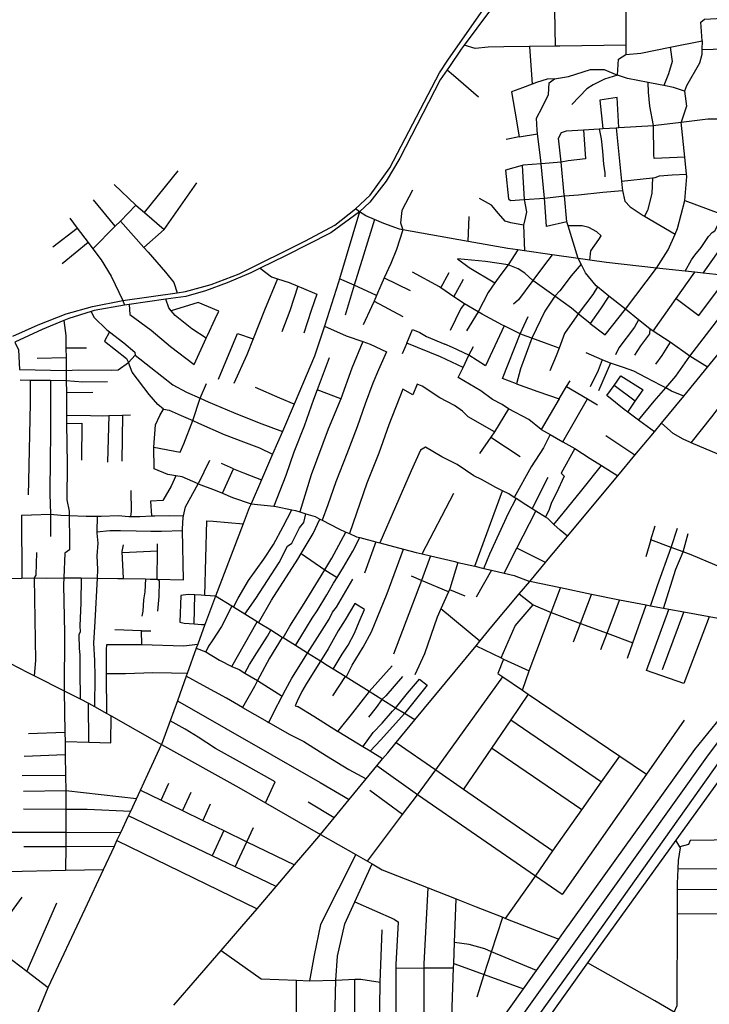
# Model space of a CAD drawing. Header units: millimetres. Extents: x 664923 to 767831, y 3118803 to 3207600.
# Tile 21 of 256: x 696672 to 697718, y 3147966 to 3149460. Entities that reach past the tile are written whole.
import ezdxf

# ---------------------------------------------------------------- set-up
doc = ezdxf.new("R2010")
doc.units = ezdxf.units.MM
for name, color, linetype in [('roads_1', 1, 'Continuous'), ('roads_2', 2, 'Continuous'), ('roads_3', 3, 'Continuous')]:
    doc.layers.add(name, color=color, linetype=linetype)

msp = doc.modelspace()

# ---------------------------------------------------------------- linework, layer by layer
at = {"layer": 'roads_1'}
for points in [[(695918.54, 3145827.4), (696643.27, 3146843.04), (696771.71, 3147024.94), (696850.22, 3147133.68), (696858.01, 3147143.34), (696924.83, 3147237.04), (697240.54, 3147677.76), (697515.67, 3148061.85), (697717.08, 3148344.22), (697753.29, 3148391.95), (697792.6, 3148433.24), (697828.52, 3148462.42), (697874.81, 3148493.17), (697917.98, 3148512.72), (697966.52, 3148531.66), (698010.34, 3148538.98), (698063.3, 3148546.06), (698110.49, 3148543.33), (698151.66, 3148538.77), (698194.02, 3148527.1), (698287.92, 3148497.7), (698455, 3148448.73)], [(698378.23, 3148450.42), (698285.03, 3148478.56), (698186.77, 3148508.65), (698112.56, 3148523.81), (698066.34, 3148524.78), (698017.98, 3148519.87), (697969.56, 3148509.05), (697924.53, 3148492.68), (697883.79, 3148475.32), (697846.75, 3148451.34), (697809.94, 3148422.46), (697770.11, 3148379.3), (697735.83, 3148337.89), (697532.28, 3148050.45), (697138.61, 3147503.31), (697078.54, 3147428.37), (696935.18, 3147229.25), (696868.31, 3147135.44), (696861.44, 3147125.8), (696783.04, 3147015.81), (696657.86, 3146839.37), (695926.75, 3145813.68)]]:
    msp.add_lwpolyline(points, dxfattribs=at)
at = {"layer": 'roads_2'}
for points in [[(696661.67, 3148979.75), (696700.07, 3148996.75), (696742.49, 3149013.86), (696782.36, 3149024.78), (696828.59, 3149033.64), (696911.01, 3149045.57), (696923.35, 3149047.36), (696962.34, 3149057.97), (697005.07, 3149074.5), (697105.82, 3149124.16), (697149.98, 3149148.32), (697181.38, 3149172.99), (697203.98, 3149193.55), (697233.49, 3149235.27), (697309.16, 3149379.48), (697321.55, 3149398.54), (697375.69, 3149475.74)], [(697384.82, 3149473.13), (697346.54, 3149421.37), (697341.9, 3149415.1), (697323.93, 3149389.16), (697320.49, 3149384.13), (697309.99, 3149368.71), (697248.96, 3149249.92), (697227.89, 3149214.85), (697203.24, 3149183.23), (697187.35, 3149168.64), (697143.95, 3149136.53), (697075.17, 3149101.68), (697036.82, 3149082.83), (697022.45, 3149075.76), (696986.62, 3149060.5), (696953.7, 3149048.68), (696924.24, 3149040.13), (696893.74, 3149035.78), (696838.16, 3149027.85), (696831.1, 3149026.84), (696784.71, 3149018.6), (696780.52, 3149017.29), (696746.62, 3149006.68), (696738.75, 3149003.4), (696705.97, 3148989.74), (696664.36, 3148970.36)], [(697747.8, 3149071.12), (697709.34, 3149075.29), (697696.26, 3149076.71), (697681.87, 3149078.28), (697638.39, 3149083), (697562.23, 3149091.28), (697537.15, 3149094.89), (697519.59, 3149097.42), (697480.18, 3149103.1), (697438.14, 3149109.16), (697427.72, 3149110.66), (697412.77, 3149112.81), (697352.74, 3149123.55), (697253.33, 3149141.32), (697248.19, 3149142.25), (697224.46, 3149150.51), (697210.47, 3149156.63), (697197.38, 3149162.37), (697187.35, 3149168.64), (697181.38, 3149172.99)], [(696905.63, 3147964.27), (696977.75, 3148047.62), (697008.99, 3148083.74), (697032.3, 3148110.91), (697061.16, 3148144.56), (697089.15, 3148177.21), (697114.47, 3148206.72), (697128.45, 3148223.69), (697149.04, 3148248.7), (697171.92, 3148276.47), (697197.62, 3148307.69), (697213.95, 3148327.52), (697222.71, 3148338.15), (697230.47, 3148347.57), (697243.31, 3148363.11), (697271.49, 3148397.23), (697364.52, 3148509.86), (697370.09, 3148516.61), (697388.56, 3148538.96), (697430.02, 3148588.54), (697445.85, 3148607.48), (697469.75, 3148636.07), (697471.6, 3148638.28), (697503.08, 3148676.03), (697579.58, 3148767.74), (697605.55, 3148798.89), (697632.71, 3148831.45), (697635.26, 3148834.56), (697645.8, 3148847.46), (697679.69, 3148888.87), (697715.58, 3148932.73), (697740.86, 3148963.62)], [(696657.07, 3148483.62), (696684.18, 3148469.5), (696694.35, 3148464.34), (696739.39, 3148441.49), (696763.79, 3148429.1), (696776.54, 3148422.63), (696785.57, 3148417.56), (696804.14, 3148407.14), (696810.49, 3148403.58), (696887.15, 3148359.96), (697004.47, 3148294.58), (697044.83, 3148271.5), (697128.45, 3148223.69), (697181.92, 3148193.04), (697199.66, 3148182.86), (697206.78, 3148178.78), (697222.05, 3148170.02), (697291.7, 3148142.5), (697334.24, 3148125.69), (697364.87, 3148113.58), (697405.03, 3148097.93), (697409.36, 3148096.24), (697490.06, 3148064.8)], [(696763.3, 3147030.37), (696839.96, 3147136.11), (696853.49, 3147155.52), (696872.81, 3147182.24), (696916.8, 3147243.25), (697103.57, 3147503.25), (697137.76, 3147569.08), (697202.36, 3147659.99), (697318.24, 3147823.04), (697332.84, 3147843.58), (697436.45, 3147989.38), (697456.12, 3148017.06), (697490.06, 3148064.8), (697497.17, 3148074.81), (697696.41, 3148352.51), (697736, 3148400.94)], [(697783.4, 3148375.1), (697667.83, 3148214.82), (697541.24, 3148039.27), (697533.72, 3148028.71), (697236.3, 3147611.23), (697159.6, 3147503.58), (697075.66, 3147404.88), (696947, 3147222.63), (696882.4, 3147131.88)]]:
    msp.add_lwpolyline(points, dxfattribs=at)
at = {"layer": 'roads_3'}
for points in [[(697485.21, 3149419.67), (697484.08, 3149474.04)], [(697591.64, 3149475.03), (697591.8, 3149421.41), (697591.84, 3149407), (697614.33, 3149409.22), (697659.09, 3149418.33), (697707.38, 3149428.14), (697705.38, 3149456.12), (697711.28, 3149460.68), (697757.37, 3149463.45)], [(697591.8, 3149421.41), (697491.6, 3149419.73), (697485.21, 3149419.67), (697445.81, 3149419.29), (697406.75, 3149418.92), (697383, 3149418.21), (697362.97, 3149416.34), (697346.54, 3149421.37)], [(697445.81, 3149419.29), (697449.46, 3149362.07)], [(697659.09, 3149418.33), (697661.95, 3149396.36), (697656.36, 3149377.81), (697649.22, 3149360.04)], [(697707.38, 3149428.14), (697707.19, 3149414.55), (697707.08, 3149407.09), (697703.59, 3149394), (697684.09, 3149359.59), (697680.73, 3149351.72), (697683.73, 3149328.98), (697675.8, 3149304.5)], [(697680.73, 3149351.72), (697664.28, 3149356.87), (697649.22, 3149360.04), (697630.77, 3149363.9), (697625.56, 3149364.9), (697594.43, 3149370.9), (697579.08, 3149375.85), (697580.41, 3149400.18), (697591.84, 3149407)], [(697707.19, 3149414.55), (697758.33, 3149416.03)], [(697320.49, 3149384.13), (697330.23, 3149376.01), (697368.32, 3149343.01)], [(697502.29, 3149153.1), (697471.2, 3149146.01), (697469.4, 3149175.51), (697468.11, 3149189.07), (697463.13, 3149241.45), (697462.25, 3149250.71), (697457.84, 3149286.98), (697457.18, 3149292.31), (697456.23, 3149310.53), (697464.68, 3149326.95), (697474.6, 3149346.22), (697475.4, 3149364.03), (697483.59, 3149370.26), (697504.7, 3149373.86), (697538.12, 3149384.63), (697558.85, 3149384.32), (697579.08, 3149375.85), (697559.34, 3149369.92), (697542.03, 3149360.94), (697532.75, 3149354.93), (697509.58, 3149331.1)], [(697483.59, 3149370.26), (697472.51, 3149369.65), (697456.44, 3149364.82), (697449.46, 3149362.07), (697435.2, 3149356.44), (697418.5, 3149350.51), (697423.57, 3149321.07), (697429.68, 3149282.1), (697410.11, 3149278.08)], [(697681.28, 3149251.52), (697635, 3149249.21), (697634.42, 3149255.5), (697633.83, 3149299.52), (697628.29, 3149328.6), (697626.07, 3149350.06), (697625.56, 3149364.9)], [(697581.3, 3149296.25), (697578.52, 3149341.75), (697552.52, 3149337.94), (697556.62, 3149294.72)], [(697493.99, 3149289), (697501.61, 3149291.3), (697527.7, 3149292.92), (697551.5, 3149294.4), (697556.62, 3149294.72), (697577.04, 3149295.99), (697581.3, 3149296.25), (697633.83, 3149299.52), (697637.26, 3149299.73), (697675.8, 3149304.5), (697716.39, 3149309.53), (697742.16, 3149309.67)], [(697560.65, 3148981.58), (697591.12, 3149020.49), (697638.39, 3149083), (697656.12, 3149110.89), (697666.48, 3149134.69), (697670.08, 3149142.96), (697681.12, 3149185.59), (697684.34, 3149221.83), (697683.97, 3149225.48), (697681.28, 3149251.52), (697675.8, 3149304.5)], [(697527.7, 3149292.92), (697530.8, 3149248.74), (697504.22, 3149245.57), (697493.4, 3149243.57), (697463.13, 3149241.45), (697436, 3149238.99), (697434.31, 3149238.52), (697409.28, 3149231.59), (697413.94, 3149188.25), (697416.67, 3149185.69), (697437.66, 3149187.07), (697468.11, 3149189.07), (697498.46, 3149192.92), (697520.15, 3149194.23), (697556.73, 3149198.37), (697586.87, 3149200.84)], [(697429.68, 3149282.1), (697457.84, 3149286.98)], [(697715.58, 3148932.73), (697688.98, 3148949.19), (697658.87, 3148970.42), (697633.12, 3148987.53), (697628.08, 3148990.88), (697610.98, 3149004.58), (697591.12, 3149020.49), (697566.09, 3149040.54), (697548.81, 3149054.38), (697546.58, 3149056.17), (697530.66, 3149076.04), (697523.95, 3149089.01), (697519.59, 3149097.42), (697504.08, 3149147.32), (697502.29, 3149153.1), (697498.46, 3149192.92), (697498.31, 3149194.39), (697493.4, 3149243.57), (697489.76, 3149279.95), (697493.99, 3149289)], [(697551.5, 3149294.4), (697554.26, 3149279.35), (697556.12, 3149260.65), (697557.69, 3149240.87), (697559.76, 3149227.71), (697559.86, 3149221.57)], [(697577.04, 3149295.99), (697585.03, 3149215.18), (697586.05, 3149204.86), (697586.87, 3149200.84), (697590.09, 3149184.75), (697598.11, 3149176.14), (697618.23, 3149162.97), (697620.11, 3149161.86), (697666.48, 3149134.69)], [(697681.12, 3149185.59), (697734.56, 3149166.05), (697737.41, 3149165), (697739.18, 3149164.35), (697759.02, 3149154.07), (697763.96, 3149151.5), (697785.35, 3149144.93), (697802.33, 3149146.95), (697815.14, 3149155.44), (697848.35, 3149196.42), (697902.93, 3149263.8)], [(697434.31, 3149238.52), (697437.66, 3149187.07), (697440.83, 3149168.5), (697439.02, 3149158.93), (697436.58, 3149148.24), (697438.14, 3149109.16)], [(696861.14, 3149167.29), (696912.34, 3149230.75)], [(697585.03, 3149215.18), (697632.04, 3149220), (697636.19, 3149220.42), (697642.69, 3149223.13), (697661.86, 3149224.54), (697683.97, 3149225.48)], [(696815.26, 3149209.89), (696848.26, 3149178.33), (696861.14, 3149167.29), (696891.21, 3149141.53)], [(696860.16, 3149114.42), (696891.21, 3149141.53), (696940.68, 3149212.38)], [(697632.04, 3149220), (697631.35, 3149196.24), (697624.8, 3149170.51), (697620.11, 3149161.86)], [(697268.12, 3149201.08), (697252.05, 3149170.41), (697249.74, 3149151.93), (697253.33, 3149141.32), (697243.51, 3149111.26), (697235.35, 3149090.08), (697225.22, 3149068.01), (697219.98, 3149056.6), (697213.29, 3149041.21), (697209.61, 3149032.75), (697205.9, 3149024.23), (697193.26, 3148997.1)], [(696782.86, 3149112.17), (696816.82, 3149146.52), (696824.68, 3149154.47), (696848.26, 3149178.33)], [(696816.82, 3149146.52), (696783.75, 3149186.86)], [(697436.58, 3149148.24), (697417.47, 3149151.65), (697408.7, 3149154.1), (697398.46, 3149166.08), (697387.78, 3149178.5), (697369.71, 3149188.4)], [(697187.35, 3149168.64), (697157.41, 3149066.61), (697155.89, 3149061.42), (697134.28, 3148994.91), (697119.5, 3148949.38), (697088.36, 3148876.51), (697070.58, 3148834.91), (697055.69, 3148800.69), (697038.74, 3148761.72), (697022.95, 3148725.42), (697020.28, 3148719.29), (697011.09, 3148695.16), (696969.29, 3148585.34), (696953.85, 3148544.76), (696952.9, 3148542.12), (696942.12, 3148512.25), (696939.95, 3148506.25), (696926.15, 3148468.01), (696924.54, 3148463.53), (696911.16, 3148426.5), (696900.15, 3148395.99), (696887.15, 3148359.96)], [(697681.87, 3149078.28), (697691.56, 3149095.36), (697696.46, 3149102.82), (697706.08, 3149114.49), (697717.16, 3149130.74), (697722.72, 3149137.13), (697726.61, 3149139.59), (697732.12, 3149149.22), (697737.41, 3149165)], [(696747.87, 3149158.95), (696759.28, 3149143.7), (696775.63, 3149121.83), (696782.86, 3149112.17), (696795.32, 3149095.51), (696810.81, 3149070.96), (696828.59, 3149033.64), (696831.1, 3149026.84)], [(696824.68, 3149154.47), (696860.16, 3149114.42), (696866.66, 3149107.09), (696893.26, 3149076.95), (696905.9, 3149061.01), (696911.01, 3149045.57)], [(697210.47, 3149156.63), (697193.84, 3149102.78), (697179.59, 3149057.01), (697165.64, 3149011.68)], [(697352.74, 3149123.55), (697354.07, 3149161.16)], [(697709.34, 3149075.29), (697735.76, 3149113.01), (697745.24, 3149126.53), (697754.09, 3149139.76), (697759.02, 3149154.07)], [(696722.1, 3149115.44), (696759.28, 3149143.7)], [(697537.15, 3149094.89), (697538.57, 3149109.35), (697550.95, 3149126.28), (697554.24, 3149131.87), (697547.97, 3149138.21), (697535.67, 3149144.45), (697525.75, 3149147.05), (697504.08, 3149147.32)], [(696775.63, 3149121.83), (696736.26, 3149089.71)], [(697427.72, 3149110.66), (697413.02, 3149087.95), (697402.16, 3149073.34), (697393.18, 3149060.61), (697382.87, 3149046), (697367.55, 3149016.65), (697349.9, 3148987.73)], [(697480.18, 3149103.1), (697466.77, 3149085.79), (697450.47, 3149064.03), (697429.04, 3149034.8), (697421.52, 3149028.08)], [(697519.38, 3149013.45), (697509.13, 3149022.34), (697484.19, 3149040.3), (697482.62, 3149041.42), (697450.47, 3149064.03), (697438.67, 3149075.57), (697428.14, 3149081.86), (697413.02, 3149087.95), (697378.99, 3149092.92), (697336.37, 3149097.19), (697353.91, 3149083.98), (697393.18, 3149060.61)], [(697523.95, 3149089.01), (697509.06, 3149071.22), (697491.54, 3149048.52), (697484.19, 3149040.3), (697468.61, 3149017.43), (697449.34, 3148976.7), (697432.11, 3148930.09), (697425.86, 3148907.42), (697458.34, 3148895.68), (697490.77, 3148884.72), (697463.16, 3148838.19), (697477.07, 3148830.25), (697496.3, 3148819.27), (697514.22, 3148809.03), (697537.83, 3148794.23), (697555, 3148783.33), (697579.58, 3148767.74)], [(697036.82, 3149082.83), (697054.09, 3149069.71), (697063.31, 3149066.74), (697080.77, 3149061.1), (697094.12, 3149055.42), (697098.8, 3149053.42), (697122.58, 3149043.39), (697114.35, 3149018.53), (697102.89, 3148984.27)], [(697490.36, 3148961.38), (697468.54, 3148969.82), (697449.34, 3148976.7), (697434.95, 3148981.85), (697431.66, 3148983.45), (697407.09, 3148995.33), (697404.58, 3148996.54), (697373.75, 3149012.96), (697367.55, 3149016.65), (697347.08, 3149028.8), (697330.95, 3149039.62), (697311.22, 3149052.87), (697308.91, 3149054.42), (697267.79, 3149076.6)], [(697311.22, 3149052.87), (697323.49, 3149076.48)], [(697633.12, 3148987.53), (697668.21, 3149037.08), (697696.26, 3149076.71)], [(697063.31, 3149066.74), (697043.42, 3149019.02), (697026.13, 3148975.69), (697016.4, 3148951.27), (696997.06, 3148907.74)], [(697213.29, 3149041.21), (697179.59, 3149057.01), (697157.41, 3149066.61)], [(697225.22, 3149068.01), (697264.54, 3149049.07)], [(697330.95, 3149039.62), (697345.42, 3149066.09)], [(697668.21, 3149037.08), (697702.8, 3149011.2), (697747.8, 3149071.12)], [(697688.98, 3148949.19), (697780, 3149067.62)], [(697094.12, 3149055.42), (697082.08, 3149018.2), (697069.5, 3148986.07)], [(697548.81, 3149054.38), (697541.71, 3149043.12), (697519.38, 3149013.45), (697517.38, 3149010.81), (697498.85, 3148983.58), (697490.36, 3148961.38), (697485.89, 3148949.71), (697476.24, 3148927.18)], [(696838.16, 3149027.85), (696839.28, 3149012.79), (696871.32, 3148988.77), (696900.74, 3148963.93), (696936.58, 3148936.79), (696955.11, 3148976.83), (696956.84, 3148980.57), (696968.75, 3149006.25), (696974.33, 3149017.86), (696942.91, 3149030.87), (696901.92, 3149018.12)], [(696955.11, 3148976.83), (696933.05, 3148990.91), (696907.72, 3149011.06), (696901.92, 3149018.12), (696898.27, 3149022.57), (696893.74, 3149035.78)], [(697209.61, 3149032.75), (697253.31, 3149009.52)], [(697347.08, 3149028.8), (697341.61, 3149021.58), (697325.15, 3148988.52)], [(697566.09, 3149040.54), (697553.36, 3149021.37), (697537.79, 3148998.97), (697519.38, 3149013.45)], [(696780.52, 3149017.29), (696784.25, 3149008.51), (696804.21, 3148989.52), (696808.29, 3148986.34), (696829.85, 3148969.54), (696846.67, 3148955.5), (696847.17, 3148950.79)], [(696738.75, 3149003.4), (696741.66, 3148980.85), (696741.98, 3148962.17), (696742.23, 3148946.71), (696742.55, 3148927.79), (696742.63, 3148922.69), (696742.66, 3148911.86), (696742.68, 3148894.2), (696742.72, 3148865.37), (696742.82, 3148859.6), (696743.03, 3148847.15), (696744.06, 3148785.5), (696743.22, 3148731.22), (696747.12, 3148714.07), (696747.14, 3148707.66), (696747.25, 3148669.25), (696747.48, 3148655.43), (696740.16, 3148650.4), (696738.87, 3148613.22), (696738.5, 3148602.17), (696739.72, 3148529.12), (696739.39, 3148441.49)], [(697425.86, 3148907.42), (697404.43, 3148915.34), (697431.66, 3148983.45), (697443.55, 3149009.45)], [(697537.79, 3148998.97), (697560.65, 3148981.58)], [(697610.98, 3149004.58), (697604.7, 3148993.43), (697581.32, 3148961.88), (697576.24, 3148951.21)], [(696808.29, 3148986.34), (696800.57, 3148971.88), (696833.74, 3148945.73), (696837.1, 3148939.55)], [(696973.44, 3148914.37), (697002.61, 3148983.9), (697026.13, 3148975.69)], [(697134.28, 3148994.91), (697167.34, 3148980.46), (697192.46, 3148971.51), (697204, 3148967.39), (697228.41, 3148955.86), (697216.43, 3148928.75), (697207.82, 3148908.41), (697196.13, 3148876.95), (697183.84, 3148842.22), (697168.16, 3148801.15), (697151.85, 3148758.54), (697139.56, 3148723.6), (697130.86, 3148700.43)], [(697344.79, 3148932.39), (697310.27, 3148948.21), (697259.51, 3148969.06), (697267.89, 3148989.83), (697279.33, 3148985.39), (697289.15, 3148979.42), (697317.15, 3148967.43)], [(697407.09, 3148995.33), (697378.8, 3148934.82), (697353.65, 3148950.67), (697360.64, 3148963.81)], [(697628.08, 3148990.88), (697627.91, 3148983.29), (697614.04, 3148964.82), (697605.1, 3148950.78)], [(696664.36, 3148970.36), (696670.28, 3148959.09), (696671.4, 3148929.33), (696742.55, 3148927.79)], [(697192.46, 3148971.51), (697176.09, 3148931.15), (697159.41, 3148884.64), (697140.1, 3148838.5), (697114.43, 3148769.04), (697096.78, 3148713.08)], [(697259.51, 3148969.06), (697252.58, 3148952.66)], [(697658.87, 3148970.42), (697646.57, 3148950.39), (697636.98, 3148936.99)], [(696741.98, 3148962.17), (696773.16, 3148961.92)], [(697413.54, 3148869.54), (697404.15, 3148875.88), (697389.67, 3148883.47), (697371.8, 3148896.92), (697337.21, 3148916.75), (697344.79, 3148932.39), (697353.65, 3148950.67), (697328.8, 3148962.41), (697317.15, 3148967.43)], [(697679.69, 3148888.87), (697661.13, 3148896.32), (697652.46, 3148901.11), (697645.48, 3148904.96), (697622.15, 3148917.16), (697604.1, 3148926.4), (697588.08, 3148932), (697568.46, 3148938.67), (697564.37, 3148940.07), (697555.69, 3148943.84), (697531.62, 3148954.28)], [(696742.23, 3148946.71), (696698.59, 3148945.82)], [(696742.55, 3148927.79), (696760.61, 3148928.4), (696811.84, 3148928.18), (696821.09, 3148928.79), (696837.1, 3148939.55)], [(696890.37, 3148869.05), (696881.37, 3148876.03), (696868.24, 3148891), (696842.8, 3148924.88), (696837.1, 3148939.55), (696847.17, 3148950.79), (696871.05, 3148932.08), (696904.44, 3148905.72), (696925.14, 3148894.77), (696945.96, 3148885.53), (696958.12, 3148880.13), (696996.36, 3148863.84), (697035.47, 3148848.21), (697070.58, 3148834.91)], [(697141.56, 3148946.87), (697123.19, 3148898.18), (697117.74, 3148883.73), (697103.36, 3148843.33), (697088.09, 3148803.56), (697075.59, 3148768.4), (697057.54, 3148721.52)], [(697555.69, 3148943.84), (697549.94, 3148927.58), (697537.7, 3148902.62)], [(697568.46, 3148938.67), (697550.23, 3148896.96)], [(697610.94, 3148852.18), (697634.97, 3148881.12), (697652.46, 3148901.11), (697667.51, 3148918.79), (697688.98, 3148949.19)], [(697690.89, 3148817.95), (697722.19, 3148857.51), (697733.9, 3148872.31), (697777.68, 3148931.43)], [(696805.1, 3148910.63), (696767.76, 3148910.01), (696742.66, 3148911.86), (696718.42, 3148912.21), (696687.88, 3148912.65), (696672.35, 3148912.87)], [(696687.88, 3148912.65), (696687.56, 3148878.21), (696685.19, 3148759.51), (696684.94, 3148738.7)], [(696718.42, 3148912.21), (696718.64, 3148871.31), (696718.47, 3148829.18), (696718.37, 3148795.75), (696717.78, 3148740.6), (696718.42, 3148709.46), (696718.85, 3148689.16), (696718.86, 3148675.5)], [(697490.77, 3148884.72), (697501.98, 3148903.44), (697507.08, 3148911.96)], [(697635.26, 3148834.56), (697612.79, 3148850.79), (697610.94, 3148852.18), (697594.92, 3148864.24), (697589.36, 3148868.41), (697563.03, 3148889.46), (697573.89, 3148904.68), (697584.36, 3148919.34), (697617.9, 3148898.31)], [(696742.68, 3148894.2), (696782.77, 3148894.72)], [(696875.59, 3148811.39), (696915.51, 3148803.66), (696920.93, 3148816.13), (696934.86, 3148851.52), (696945.96, 3148885.53), (696955.18, 3148908.1)], [(697088.36, 3148876.51), (697066.49, 3148885.63), (697029.77, 3148901.94)], [(697159.41, 3148884.64), (697123.19, 3148898.18)], [(697463.16, 3148838.19), (697444.37, 3148853.48), (697413.54, 3148869.54), (697392.63, 3148834.37), (697352.52, 3148857.36), (697343.87, 3148865.68), (697331.51, 3148874.6), (697309.49, 3148885.94), (697282.79, 3148903.73), (697274.88, 3148906.65), (697268.61, 3148890.47), (697253.19, 3148899.11), (697232.27, 3148844.92), (697216.84, 3148802.33), (697198.62, 3148756.44), (697172.56, 3148680.07)], [(697501.98, 3148903.44), (697533.5, 3148884.65), (697536.37, 3148882.93), (697548.61, 3148875.63)], [(697605.85, 3148880.83), (697573.89, 3148904.68)], [(697594.92, 3148864.24), (697605.85, 3148880.83), (697617.9, 3148898.31)], [(697496.3, 3148819.27), (697533.5, 3148884.65)], [(696959.77, 3148790.87), (696942.88, 3148755.72), (696918.32, 3148766.06), (696908.87, 3148767.77), (696896.65, 3148769.99), (696875.83, 3148778.24), (696875.59, 3148811.39), (696878.11, 3148845.21), (696884.35, 3148859.13), (696890.37, 3148869.05), (696898.72, 3148867.5), (696917.07, 3148859.21), (696934.86, 3148851.52), (696943.45, 3148847.81), (696982.15, 3148830.66), (697011.36, 3148819.42), (697035.95, 3148810.49), (697055.69, 3148800.69)], [(696742.82, 3148859.6), (696779.23, 3148859.12), (696798.01, 3148858.78), (696806.93, 3148859.12), (696827.86, 3148859.9), (696840.1, 3148860.35)], [(696806.93, 3148859.12), (696805.29, 3148788.35)], [(696827.86, 3148859.9), (696826.87, 3148790.01)], [(696743.03, 3148847.15), (696766.05, 3148847.54), (696765.68, 3148791.52)], [(697392.63, 3148834.37), (697387.05, 3148826.44), (697369.48, 3148801.48)], [(697812.32, 3148769.95), (697769.38, 3148786.57), (697753.12, 3148792.8), (697732.71, 3148800.27), (697690.89, 3148817.95), (697688.75, 3148818.86), (697678.63, 3148823.65), (697663.43, 3148831.86), (697645.8, 3148847.46)], [(697387.05, 3148826.44), (697431.48, 3148797.28)], [(697477.07, 3148830.25), (697466.67, 3148810.41), (697448.17, 3148781.43), (697422.55, 3148734.86)], [(697605.55, 3148798.89), (697561.37, 3148828.36)], [(697503.08, 3148676.03), (697492.06, 3148685.52), (697482.66, 3148694.13), (697473.22, 3148702.78), (697469.62, 3148705.06), (697455.2, 3148714.18), (697449.7, 3148717.67), (697440.14, 3148723.72), (697425.09, 3148733.26), (697422.55, 3148734.86), (697414.1, 3148740.22), (697404.41, 3148745), (697394.52, 3148749.88), (697386.59, 3148754.51), (697372.71, 3148762.32), (697361.27, 3148767.77), (697335.66, 3148784.93), (697312.78, 3148796.7), (697287.65, 3148811.47), (697280.36, 3148806.78), (697266.08, 3148775.23), (697218.48, 3148666.04)], [(697514.22, 3148809.03), (697493.72, 3148772), (697498.17, 3148767.29), (697486.38, 3148742.13), (697478.98, 3148727.24), (697475.67, 3148716.56), (697469.62, 3148705.06)], [(696996.61, 3148778.18), (696978.36, 3148786.34)], [(696979.49, 3148741.41), (696996.61, 3148778.18), (697011.32, 3148772.56), (697038.74, 3148761.72)], [(697482.66, 3148694.13), (697496.71, 3148711.26), (697525.14, 3148746.25), (697555, 3148783.33)], [(696908.87, 3148767.77), (696901.7, 3148752.21), (696889.19, 3148730.3), (696870.44, 3148729.33), (696871.7, 3148706.84)], [(697449.7, 3148717.67), (697473.75, 3148765.8)], [(696657.03, 3148612.16), (696674.92, 3148612.46), (696694.13, 3148612.78), (696712.03, 3148612.65), (696738.87, 3148613.22), (696765.03, 3148612.78), (696789.44, 3148612.37), (696820.91, 3148611.83), (696829.66, 3148611.71), (696862.66, 3148611.22), (696869.98, 3148611.12), (696880.51, 3148610.86), (696920.63, 3148609.82), (696919.07, 3148684.62), (696919.02, 3148687.47), (696919.96, 3148704.68), (696920.43, 3148706.82), (696923.4, 3148720.71), (696942.88, 3148755.72), (696968.65, 3148746.02), (696979.49, 3148741.41), (696995.07, 3148734.8), (697022.95, 3148725.42)], [(696840.38, 3148745.32), (696840.91, 3148713.42), (696839.95, 3148705.98)], [(697362.55, 3148630.49), (697404.41, 3148745)], [(697282.93, 3148649.29), (697330.65, 3148741.66)], [(697376.36, 3148627.28), (697385.27, 3148649.36), (697413.69, 3148711.06), (697425.09, 3148733.26)], [(696996.41, 3148568.47), (697003.4, 3148582.14), (697019.31, 3148609.11), (697042.53, 3148641.43), (697057.28, 3148663.79), (697071.64, 3148691.04), (697084.73, 3148716.18)], [(697022.95, 3148725.42), (697057.54, 3148721.52), (697061.27, 3148721.1), (697084.73, 3148716.18), (697090.7, 3148714.93), (697096.78, 3148713.08), (697106.35, 3148710.17), (697120.19, 3148705.96), (697127.5, 3148702.17), (697130.86, 3148700.43), (697155.97, 3148687.4), (697167.04, 3148682.51), (697172.56, 3148680.07), (697183.27, 3148675.34), (697188.12, 3148674.06), (697212.27, 3148667.68), (697218.48, 3148666.04), (697254.48, 3148656.55), (697273.34, 3148651.56), (697282.93, 3148649.29), (697295.38, 3148646.31), (697332.24, 3148637.54), (697337.03, 3148636.42), (697362.55, 3148630.49), (697376.36, 3148627.28), (697388.1, 3148624.55), (697407.23, 3148620.11), (697422.54, 3148616.55), (697445.85, 3148607.48)], [(696674.85, 3148708.2), (696689.69, 3148708.67), (696718.42, 3148709.46), (696734.46, 3148707.89), (696747.14, 3148707.66), (696772.55, 3148706.59), (696789.67, 3148706.55), (696795.68, 3148706.54), (696821.2, 3148707.4), (696837.38, 3148705.93), (696839.95, 3148705.98), (696854.18, 3148706.21), (696871.7, 3148706.84), (696877.08, 3148707.04), (696899.33, 3148707.62), (696920.43, 3148706.82)], [(696674.85, 3148708.2), (696674.92, 3148612.46)], [(696789.67, 3148706.55), (696788.85, 3148683.02), (696788.76, 3148680.91), (696790.55, 3148665.52), (696788.91, 3148646.39), (696789.91, 3148625.78), (696789.44, 3148612.37), (696786.02, 3148546.89), (696784.1, 3148513.69), (696785.47, 3148487.32), (696785.87, 3148463.37), (696785.57, 3148417.56)], [(697013.74, 3148557.67), (697030.27, 3148581.36), (697065.45, 3148636.29), (697078.31, 3148661.07), (697084.71, 3148665.77), (697096.36, 3148689), (697103.32, 3148697.1), (697106.35, 3148710.17)], [(697034.36, 3148544.85), (697054.06, 3148579), (697094.07, 3148641.38), (697099, 3148649.7), (697117.17, 3148680.44), (697127.5, 3148702.17)], [(697407.23, 3148620.11), (697426.57, 3148658.03), (697455.2, 3148714.18)], [(696788.85, 3148683.02), (696808.5, 3148684.94), (696824.65, 3148684.78), (696848.88, 3148684.53), (696870.93, 3148684.04), (696886.87, 3148683.65), (696919.07, 3148684.62)], [(696953.09, 3148586.2), (696955.66, 3148699.46), (696965.27, 3148698.97), (697011.09, 3148695.16)], [(697629.43, 3148570.1), (697639.68, 3148601.55), (697660.42, 3148659.22), (697670.1, 3148688.25)], [(697846.5, 3148582.48), (697816.21, 3148594.48), (697756.39, 3148619.85), (697751.68, 3148621.85), (697726.96, 3148632.49), (697691, 3148647.97), (697678.58, 3148652.54), (697660.42, 3148659.22), (697629.52, 3148670.6), (697636.36, 3148691.99)], [(697071.55, 3148521.71), (697081.72, 3148539.52), (697103.67, 3148573.9), (697129.2, 3148615.93), (697134.88, 3148625.19), (697145.77, 3148642.94), (697167.04, 3148682.51)], [(697090.3, 3148510.04), (697098.52, 3148523.61), (697115.82, 3148551.97), (697123.37, 3148562.75), (697137.9, 3148587.42), (697148.1, 3148605), (697153.44, 3148613.47), (697163.44, 3148629.36), (697177.38, 3148653.69), (697188.12, 3148674.06)], [(697629.52, 3148670.6), (697622.1, 3148644.64)], [(697649.08, 3148566.49), (697667.86, 3148625.9), (697678.58, 3148652.54), (697686.38, 3148680.26)], [(696829.66, 3148611.71), (696827.21, 3148653.04), (696829.23, 3148662.84)], [(696881.4, 3148562.36), (696883.43, 3148584.54), (696883.91, 3148607.78), (696880.51, 3148610.86), (696881, 3148653.53), (696881.14, 3148664.8)], [(697167.26, 3148462.14), (697176.54, 3148480.26), (697193.36, 3148507.87), (697205.94, 3148530.8), (697229.65, 3148589.23), (697254.48, 3148656.55)], [(697212.27, 3148667.68), (697195.16, 3148620.21)], [(697469.75, 3148636.07), (697426.57, 3148658.03)], [(696694.35, 3148464.34), (696696.28, 3148487.37), (696694.13, 3148612.78), (696696.91, 3148617.08), (696697.64, 3148651.4)], [(696881, 3148653.53), (696827.68, 3148650.88)], [(697099, 3148649.7), (697134.88, 3148625.19), (697153.44, 3148613.47)], [(697295.38, 3148646.31), (697281.72, 3148608.9), (697239.05, 3148496.94)], [(697337.03, 3148636.42), (697324.47, 3148596.2), (697323.97, 3148595.06), (697322.58, 3148591.9), (697311.08, 3148565.91), (697305.44, 3148553.2), (697286.32, 3148497.61), (697271.42, 3148465.74)], [(696765.03, 3148612.78), (696764.52, 3148575.03), (696763.36, 3148540.28), (696763.52, 3148530.95), (696761.83, 3148526.58), (696762.18, 3148505.74), (696763, 3148496.2), (696763.2, 3148471.45), (696763.79, 3148429.1)], [(696862.66, 3148611.22), (696861.93, 3148591.56), (696859.94, 3148579.81), (696858.7, 3148562.42), (696857.3, 3148554.8)], [(697108.74, 3148498.57), (697127.3, 3148528.11), (697141.33, 3148550.05), (697146.39, 3148560.99), (697152.6, 3148568.26), (697177.42, 3148610.79)], [(697322.58, 3148591.9), (697281.72, 3148608.9), (697266.39, 3148615.3)], [(697388.1, 3148624.55), (697364.69, 3148583.67)], [(697323.97, 3148595.06), (697347.56, 3148585.71)], [(697445.32, 3148471.79), (697478.29, 3148560.19), (697492.71, 3148597.71)], [(697876.93, 3148517.14), (697875.4, 3148519.31), (697863.26, 3148527.17), (697828.2, 3148533.61), (697802.72, 3148538.29), (697764.59, 3148545.29), (697718.39, 3148553.77), (697679.99, 3148560.81), (697657.08, 3148565.03), (697649.08, 3148566.49), (697629.43, 3148570.1), (697622.64, 3148571.35), (697582.18, 3148579.05), (697539.67, 3148587.91), (697492.71, 3148597.71), (697445.85, 3148607.48)], [(697271.49, 3148397.23), (697255.87, 3148406.95), (697242.39, 3148415.36), (697221.39, 3148428.44), (697202.23, 3148440.36), (697167.26, 3148462.14), (697165.6, 3148463.17), (697147.48, 3148474.45), (697138.39, 3148480.12), (697128.42, 3148486.32), (697108.74, 3148498.57), (697090.3, 3148510.04), (697071.55, 3148521.71), (697070.04, 3148522.65), (697052.77, 3148533.39), (697034.36, 3148544.85), (697032.06, 3148546.28), (697013.74, 3148557.67), (696996.41, 3148568.47), (696993.93, 3148570), (696969.29, 3148585.34), (696953.09, 3148586.2), (696947.35, 3148586.5), (696937.74, 3148586.98), (696927.7, 3148587.48), (696916.6, 3148585.99), (696914.87, 3148545.8), (696921.45, 3148543.96), (696936.9, 3148542.93), (696947.66, 3148542.22), (696952.9, 3148542.12)], [(696936.9, 3148542.93), (696937.74, 3148586.98)], [(697430.02, 3148588.54), (697451.02, 3148571.85), (697478.29, 3148560.19), (697523.03, 3148543.77), (697563.3, 3148528.99), (697602.65, 3148514.55)], [(697512.6, 3148516.08), (697523.03, 3148543.77), (697539.67, 3148587.91)], [(696993.93, 3148570), (696978.14, 3148539.33), (696963.86, 3148517.13), (696958.43, 3148509.37), (696954.16, 3148500.43)], [(697147.48, 3148474.45), (697161.44, 3148497.05), (697170.37, 3148510.88), (697180.11, 3148529.06), (697187.02, 3148546.33), (697194.99, 3148565.13), (697180.67, 3148574.22), (697165.8, 3148549.01), (697155.39, 3148532.55), (697140.13, 3148505.16), (697128.42, 3148486.32), (697107.07, 3148452.47), (697100.29, 3148440.63), (697093.11, 3148425.76), (697089.74, 3148418.75), (697093.68, 3148417.7)], [(697370.09, 3148516.61), (697311.08, 3148565.91)], [(697402.54, 3148491.33), (697423.7, 3148540.14), (697451.02, 3148571.85)], [(697553.89, 3148504), (697563.3, 3148528.99), (697582.18, 3148579.05)], [(697594.4, 3148491.13), (697602.65, 3148514.55), (697622.64, 3148571.35)], [(697623.17, 3148472.15), (697657.08, 3148565.03)], [(697647.23, 3148473.93), (697679.99, 3148560.81)], [(697718.39, 3148553.77), (697679.79, 3148452.66)], [(696939.95, 3148506.25), (696954.16, 3148500.43), (696975.26, 3148488.21), (696994.08, 3148478.58), (697032.06, 3148546.28)], [(696857.27, 3148511.67), (696856.93, 3148532.72), (696816.47, 3148534.2)], [(696856.93, 3148532.72), (696871.13, 3148532.65)], [(697070.04, 3148522.65), (697051.15, 3148491.21), (697032.97, 3148457.01), (697028.26, 3148448.15), (697009.82, 3148416.21), (696985.98, 3148430.28), (696950.3, 3148449.44), (696924.54, 3148463.53)], [(697013.8, 3148468.5), (697020.68, 3148481.39), (697031.95, 3148499.38), (697047.73, 3148524.51), (697052.77, 3148533.39)], [(696804.14, 3148407.14), (696803.87, 3148467.24), (696803.71, 3148503.89), (696803.89, 3148511.57), (696853.27, 3148511.78), (696857.27, 3148511.67), (696920.27, 3148509.84), (696942.12, 3148512.25)], [(697364.52, 3148509.86), (697402.54, 3148491.33), (697405.98, 3148489.66), (697445.32, 3148471.79)], [(697049.77, 3148393.65), (697057.82, 3148409.31), (697070.46, 3148433.59), (697075.37, 3148443.04), (697085.11, 3148460.57), (697108.74, 3148498.57)], [(696994.08, 3148478.58), (697004.88, 3148473.85), (697013.8, 3148468.5), (697032.97, 3148457.01), (697070.46, 3148433.59)], [(697236.96, 3148479.45), (697202.23, 3148440.36), (697177.13, 3148408.11), (697154.43, 3148379.76)], [(697405.98, 3148489.66), (697397.5, 3148467.8), (697405.25, 3148462.56), (697434.9, 3148442.49), (697443.55, 3148436.64), (697582.59, 3148342.53), (697623.18, 3148315.08)], [(696926.15, 3148468.01), (696902.09, 3148468.44), (696873.71, 3148468.83), (696832.27, 3148467.48), (696803.87, 3148467.24)], [(697165.6, 3148463.17), (697146.81, 3148433.86)], [(697199.66, 3148182.86), (697252.74, 3148253.62), (697275.36, 3148283.78), (697303.58, 3148321.46), (697405.25, 3148462.56)], [(697252.66, 3148463.44), (697227.69, 3148434), (697221.39, 3148428.44), (697212.64, 3148416.23), (697201, 3148401.6)], [(697434.9, 3148442.49), (697445.32, 3148471.79)], [(697679.79, 3148452.66), (697623.17, 3148472.15)], [(697192.89, 3148356.67), (697208.34, 3148378.04), (697221.98, 3148392.23), (697237.58, 3148410.45), (697242.39, 3148415.36), (697260.58, 3148437.71), (697278.73, 3148459.35), (697290.19, 3148450.3)], [(697290.19, 3148450.3), (697255.87, 3148406.95), (697220, 3148367.05), (697203.93, 3148350.06)], [(696739.39, 3148441.49), (696740.49, 3148378.39), (696740.73, 3148364.78), (696741.1, 3148344.11), (696741.64, 3148313.11), (696742.05, 3148289.98), (696741.94, 3148261.86), (696741.81, 3148226.83), (696741.73, 3148205.32), (696741.6, 3148169.27)], [(697443.55, 3148436.64), (697417.04, 3148397.63), (697387.66, 3148354.44), (697345.53, 3148292.46)], [(696776.82, 3148363.54), (696776.54, 3148422.63)], [(696911.16, 3148426.5), (697127.89, 3148302.4), (697171.92, 3148276.47)], [(697009.82, 3148416.21), (697047.68, 3148394.84), (697049.77, 3148393.65), (697080.95, 3148375.86), (697103.02, 3148364.78), (697137.48, 3148343.09), (697171.32, 3148322.01), (697197.62, 3148307.69)], [(697203.93, 3148350.06), (697192.89, 3148356.67), (697156.3, 3148378.57), (697154.43, 3148379.76), (697118.37, 3148402.47), (697093.68, 3148417.7)], [(696810.04, 3148362.4), (696810.49, 3148403.58)], [(697044.83, 3148271.5), (697059.64, 3148303.48), (697014.47, 3148328.79), (696969.09, 3148354.08), (696942.83, 3148371.22), (696923.21, 3148383.27), (696900.15, 3148395.99)], [(697680.49, 3148397.07), (697623.18, 3148315.08), (697495.35, 3148132.18), (697454.43, 3148160.48), (697275.36, 3148283.78), (697213.95, 3148327.52)], [(697417.04, 3148397.63), (697555.04, 3148303.43)], [(696740.49, 3148378.39), (696685.08, 3148376.38)], [(696700.14, 3147954.5), (696714.9, 3147991.36), (696771.44, 3148110.66), (696799.22, 3148170.43), (696815.54, 3148205.56), (696819.53, 3148214.15), (696825.29, 3148226.54), (696836.91, 3148251.54), (696840.39, 3148259.03), (696849.06, 3148277.7), (696855.05, 3148290.61), (696866.35, 3148314.91), (696887.15, 3148359.96)], [(696740.73, 3148364.78), (696776.82, 3148363.54), (696810.04, 3148362.4)], [(697243.31, 3148363.11), (697303.58, 3148321.46), (697345.53, 3148292.46), (697481.23, 3148198.67)], [(696741.1, 3148344.11), (696678.82, 3148341.99)], [(697222.71, 3148338.15), (697203.93, 3148350.06)], [(697524.97, 3148260.76), (697387.66, 3148354.44)], [(697409.36, 3148096.24), (697454.43, 3148160.48), (697481.23, 3148198.67), (697524.97, 3148260.76), (697555.04, 3148303.43), (697582.59, 3148342.53)], [(696741.64, 3148313.11), (696675.48, 3148312.54)], [(696886.52, 3148275.37), (696898.11, 3148301.41)], [(696849.06, 3148277.7), (696742.05, 3148289.98), (696677.8, 3148288.64)], [(696855.05, 3148290.61), (696886.52, 3148275.37), (696918.79, 3148259.73), (696949.88, 3148244.68), (696981.6, 3148229.3), (697016.51, 3148212.39), (697089.15, 3148177.21)], [(696931.41, 3148287.35), (696918.79, 3148259.73)], [(697252.74, 3148253.62), (697203.32, 3148290.05)], [(696960.91, 3148269.56), (696949.88, 3148244.68)], [(697149.04, 3148248.7), (697109.47, 3148272.62)], [(696677.69, 3148262.24), (696741.94, 3148261.86), (696774.25, 3148261.68), (696840.39, 3148259.03)], [(697061.16, 3148144.56), (696998.75, 3148174.33), (696963.74, 3148191.03), (696836.91, 3148251.54)], [(696658.94, 3148227.11), (696741.81, 3148226.83), (696825.29, 3148226.54)], [(696981.6, 3148229.3), (696963.74, 3148191.03)], [(696998.75, 3148174.33), (697016.51, 3148212.39), (697026.68, 3148234.29)], [(696819.53, 3148214.15), (697032.3, 3148110.91)], [(697665, 3147953.97), (697669.52, 3147964.13), (697670.09, 3148102.46), (697670.24, 3148139.96), (697670.28, 3148149.18), (697671.27, 3148171.51), (697671.82, 3148184.01), (697674.79, 3148203.31), (697673.97, 3148204.65), (697667.83, 3148214.82)], [(697798.58, 3148215.76), (697689.48, 3148214.52), (697686.89, 3148208.12), (697673.97, 3148204.65)], [(696678.1, 3148205.11), (696741.73, 3148205.32), (696815.54, 3148205.56)], [(697181.92, 3148193.04), (697128.43, 3148086.7), (697118.87, 3148040.12), (697111.7, 3148001.36)], [(697148.62, 3147899.13), (697149.33, 3147922.72), (697150.53, 3147962.48), (697151.74, 3148002.61), (697154.38, 3148039.05), (697165.3, 3148087.87), (697180.43, 3148121.04), (697206.78, 3148178.78)], [(696654.04, 3148167.53), (696741.6, 3148169.27), (696799.22, 3148170.43)], [(697671.27, 3148171.51), (697798.4, 3148172.06)], [(697284.28, 3147839.71), (697285.33, 3147897.56), (697285.61, 3147960.08), (697285.87, 3148020.97), (697285.9, 3148027.07), (697291.7, 3148142.5)], [(697670.24, 3148139.96), (697798.28, 3148140.95)], [(696538.64, 3148125.5), (696591.46, 3148085.29), (696624.89, 3148059.85), (696661.27, 3148032.16), (696682.49, 3148016.02), (696714.9, 3147991.36)], [(696675.11, 3148128.44), (696624.89, 3148059.85)], [(696727.82, 3148119.19), (696682.49, 3148016.02)], [(697180.43, 3148121.04), (697240.34, 3148094.97), (697246.84, 3148090.62)], [(697332.84, 3147843.58), (697327.49, 3147862.39), (697327.69, 3147896.29), (697328.07, 3147961.35), (697330.31, 3148021.15), (697330.56, 3148027.53), (697331.75, 3148059.53), (697334.24, 3148125.69)], [(697798.12, 3148103.81), (697670.09, 3148102.46)], [(697243.69, 3147844.3), (697243.53, 3147898.8), (697243.35, 3147959.37), (697243.17, 3148020.8), (697243.16, 3148026.36), (697246.84, 3148090.62)], [(697366.09, 3147976.99), (697376.97, 3148010.81), (697388.15, 3148045.49), (697405.03, 3148097.93)], [(697217.14, 3147844.69), (697218.56, 3147961.47), (697219.02, 3147999.55), (697221.88, 3148078.81)], [(697456.12, 3148017.06), (697388.15, 3148045.49), (697378, 3148049.74), (697354.14, 3148056.29), (697331.75, 3148059.53)], [(696977.75, 3148047.62), (697038.17, 3148004.3), (697091.77, 3148002.16), (697111.7, 3148001.36), (697151.74, 3148002.61), (697180.42, 3148003.71), (697189.61, 3148004.05), (697219.02, 3147999.55)], [(697330.56, 3148027.53), (697376.97, 3148010.81), (697436.45, 3147989.38)], [(697796.89, 3147877.16), (697665, 3147953.97), (697635.73, 3147971.02), (697533.72, 3148028.71)], [(697243.17, 3148020.8), (697285.87, 3148020.97), (697330.31, 3148021.15)], [(697091.81, 3147925.3), (697091.79, 3147963.36), (697091.77, 3148002.16)], [(697180.1, 3147921.34), (697180.26, 3147962.04), (697180.42, 3148003.71)]]:
    msp.add_lwpolyline(points, dxfattribs=at)

doc.saveas('drawing.dxf')
